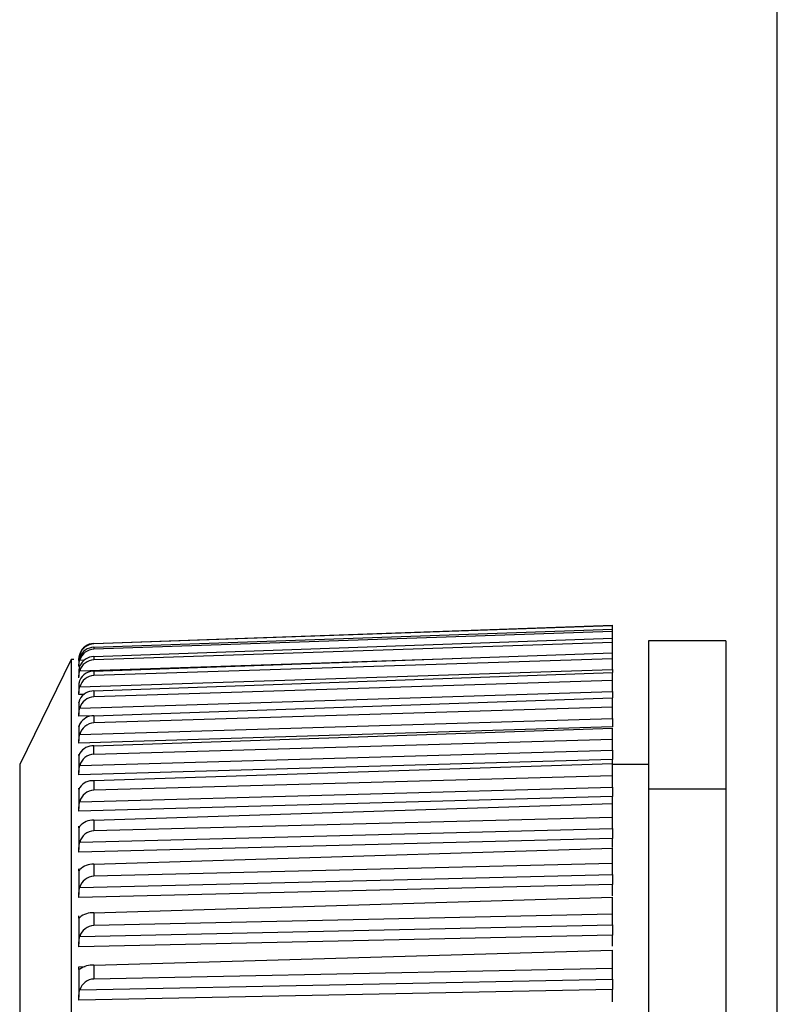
# Model space of a CAD drawing. Header units: millimetres. Extents: x -103 to 103, y 0 to 140.
# Tile 7 of 29: x -103 to -89, y 88 to 107. Entities that reach past the tile are written whole.
import ezdxf

# ---------------------------------------------------------------- set-up
doc = ezdxf.new("R2010")
doc.units = ezdxf.units.MM

msp = doc.modelspace()

# ---------------------------------------------------------------- linework, layer by layer
at = {"color": 7, "linetype": 'Continuous', "lineweight": 25}
for p, q in [((-101.96, 95.348), (-91.9, 95.701)), ((-91.9, 95.689), (-101.96, 95.339)), ((-101.96, 95.273), (-91.9, 95.628)), ((-91.9, 95.581), (-101.96, 95.237)), ((-91.9, 94.84), (-91.9, 95.701)), ((-101.96, 95.094), (-91.9, 95.45)), ((-89.7, 95.401), (-91.2, 95.401)), ((-91.2, 95.401), (-91.2, 2.887)), ((-89.7, 95.401), (-89.7, 52.539)), ((-91.9, 95.369), (-101.96, 95.032)), ((-101.96, 95.348), (-101.96, 95.339)), ((-101.96, 95.273), (-101.96, 95.237)), ((-102.401, 95.034), (-103.4, 92.999)), ((-102.35, 95.036), (-102.401, 95.034)), ((-102.401, 95.034), (-102.401, 52.768)), ((-102.25, 95.053), (-102.25, 95.034)), ((-101.96, 94.811), (-91.9, 95.167)), ((-101.96, 95.094), (-101.96, 95.032)), ((-91.9, 95.052), (-101.96, 94.724)), ((-102.25, 94.993), (-102.25, 94.92)), ((-102.25, 94.83), (-102.25, 94.704)), ((-102.234, 94.505), (-91.9, 94.84)), ((-101.96, 94.811), (-101.96, 94.724)), ((-101.96, 94.427), (-91.9, 94.781)), ((-91.9, 94.631), (-101.96, 94.314)), ((-91.9, 94.416), (-91.9, 94.781)), ((-102.25, 94.565), (-102.25, 94.387)), ((-102.234, 94.092), (-91.9, 94.416)), ((-101.96, 94.427), (-101.96, 94.314)), ((-101.96, 93.943), (-91.9, 94.292)), ((-91.9, 93.893), (-91.9, 94.292)), ((-102.25, 94.204), (-102.25, 94.207)), ((-102.25, 94.2), (-102.25, 93.969)), ((-91.9, 94.11), (-101.96, 93.805)), ((-102.234, 93.582), (-91.9, 93.893)), ((-101.96, 93.943), (-101.96, 93.805)), ((-102.25, 93.735), (-102.25, 93.454)), ((-91.9, 93.726), (-102.25, 93.414)), ((-101.96, 93.361), (-91.9, 93.705)), ((-91.9, 93.273), (-91.9, 93.705)), ((-101.96, 93.199), (-91.9, 93.49)), ((-101.96, 93.199), (-101.96, 93.361)), ((-102.25, 93.174), (-102.25, 92.844)), ((-91.9, 93.097), (-102.25, 92.799)), ((-102.234, 92.975), (-91.9, 93.273)), ((-91.9, 92.558), (-91.9, 93.097)), ((-103.4, 92.999), (-103.4, 54.802)), ((-101.96, 92.684), (-91.9, 93.02)), ((-91.2, 92.999), (-91.9, 92.999)), ((-91.9, 92.775), (-101.96, 92.499)), ((-102.234, 92.276), (-91.9, 92.558)), ((-101.96, 92.684), (-101.96, 92.499)), ((-102.25, 92.519), (-102.25, 92.141)), ((-91.9, 92.375), (-102.25, 92.093)), ((-91.9, 91.752), (-91.9, 92.375)), ((-89.7, 92.52), (-91.2, 92.52)), ((-101.96, 91.916), (-91.9, 92.243)), ((-91.9, 91.968), (-101.96, 91.708)), ((-102.25, 91.774), (-102.25, 91.349)), ((-101.96, 91.916), (-101.96, 91.708)), ((-102.234, 91.487), (-91.9, 91.752)), ((-91.9, 91.563), (-102.25, 91.297)), ((-101.96, 91.06), (-91.9, 91.376)), ((-91.9, 91.383), (-91.9, 91.563)), ((-91.9, 90.859), (-91.9, 91.376)), ((-91.9, 91.073), (-101.96, 90.831)), ((-101.96, 91.06), (-101.96, 90.831)), ((-102.25, 90.941), (-102.25, 90.473)), ((-102.234, 90.612), (-91.9, 90.859)), ((-91.9, 90.665), (-102.25, 90.417)), ((-91.9, 90.445), (-91.9, 90.665)), ((-101.96, 90.12), (-91.9, 90.424)), ((-91.9, 89.884), (-91.9, 90.424)), ((-101.96, 90.12), (-101.96, 89.871)), ((-91.9, 90.094), (-101.96, 89.871)), ((-102.25, 90.025), (-102.25, 89.515)), ((-102.234, 89.656), (-91.9, 89.884)), ((-91.9, 89.685), (-102.25, 89.457)), ((-91.9, 89.473), (-91.9, 89.685)), ((-101.96, 89.101), (-91.9, 89.392)), ((-91.9, 88.831), (-91.9, 89.392)), ((-101.96, 89.101), (-101.96, 88.833)), ((-102.25, 89.031), (-102.25, 88.482)), ((-91.9, 89.036), (-101.96, 88.833)), ((-102.234, 88.624), (-91.9, 88.831)), ((-91.9, 88.628), (-102.25, 88.421)), ((-91.9, 88.393), (-91.9, 88.628))]:
    msp.add_line(p, q, dxfattribs=at)
at = {"color": 8, "linetype": 'Continuous', "lineweight": 25}
for p, q in [((-102.234, 95.133), (-102.207, 95.134)), ((-102.234, 94.817), (-95.004, 95.057)), ((-102.234, 95.026), (-102.143, 95.03)), ((-102.143, 94.359), (-102.25, 94.355)), ((-101.961, 93.942), (-102.25, 93.933)), ((-102.25, 89.071), (-102.127, 89.075))]:
    msp.add_line(p, q, dxfattribs=at)
at = {"color": 7, "linetype": 'Continuous', "lineweight": 25}
for centre, radius, start, end in [((-101.951, 95.048), 0.3, 91.8132, 160.7544), ((-101.949, 95.039), 0.3, 92.178, 161.6084), ((-101.954, 94.974), 0.299, 91.2249, 159.3078), ((-101.947, 94.937), 0.301, 92.6414, 162.6597), ((-101.957, 94.795), 0.299, 90.5801, 157.5949), ((-101.945, 94.731), 0.302, 93.0181, 163.5023), ((-101.961, 94.511), 0.3, 89.8963, 155.5867), ((-101.943, 94.422), 0.302, 93.3014, 164.1507), ((-101.965, 94.125), 0.302, 89.1954, 153.2495), ((-101.942, 94.012), 0.303, 93.4866, 164.6157), ((-101.968, 93.638), 0.305, 88.5045, 150.5456), ((-101.942, 93.503), 0.303, 93.5704, 164.9051), ((-101.972, 93.05), 0.311, 87.8566, 147.433), ((-101.942, 92.897), 0.303, 93.5508, 165.0233), ((-101.976, 92.364), 0.32, 87.2905, 143.8671), ((-101.942, 92.198), 0.302, 93.427, 164.9718), ((-101.979, 91.582), 0.334, 86.8507, 139.8021), ((-101.944, 91.408), 0.301, 93.1994, 164.7489), ((-101.982, 90.705), 0.356, 86.5854, 135.1946), ((-101.945, 90.532), 0.3, 92.8697, 164.3501), ((-101.984, 89.732), 0.389, 86.543, 130.0089), ((-101.948, 89.573), 0.298, 92.4409, 163.7673), ((-101.985, 88.66), 0.442, 86.7657, 124.2246), ((-101.951, 88.537), 0.296, 91.9175, 162.9896)]:
    msp.add_arc(centre, radius, start, end, dxfattribs=at)
for points, knots in [([(-88.7, 102.928), (-88.7, 103.043), (-88.7, 103.274), (-88.7, 103.628), (-88.7, 103.987), (-88.7, 104.353), (-88.7, 104.724), (-88.7, 105.101), (-88.7, 105.483), (-88.7, 106.285), (-88.7, 107.543), (-88.7, 109.327), (-88.7, 111.196), (-88.7, 113.806), (-88.7, 117.176), (-88.7, 120.543), (-88.7, 123.144), (-88.7, 125.005), (-88.7, 126.778), (-88.7, 128.159), (-88.7, 129.204), (-88.7, 129.945), (-88.7, 130.664), (-88.7, 131.122), (-88.7, 131.352)], [0, 0, 0, 0, 0.014746, 0.029472, 0.044186, 0.058893, 0.073601, 0.088316, 0.103045, 0.117794, 0.179675, 0.241571, 0.305633, 0.369712, 0.500003, 0.630295, 0.694357, 0.758435, 0.820315, 0.882212, 0.911683, 0.941102, 0.970523, 1, 1, 1, 1]), ([(-88.7, 69.622), (-88.7, 70.127), (-88.7, 71.137), (-88.7, 72.661), (-88.7, 74.191), (-88.7, 75.729), (-88.7, 77.273), (-88.7, 78.825), (-88.7, 80.383), (-88.7, 81.948), (-88.7, 83.52), (-88.7, 85.1), (-88.7, 86.686), (-88.7, 88.279), (-88.7, 89.878), (-88.7, 91.485), (-88.7, 93.099), (-88.7, 94.72), (-88.7, 96.347), (-88.7, 97.982), (-88.7, 99.623), (-88.7, 101.271), (-88.7, 102.376), (-88.7, 102.928)], [0, 0, 0, 0, 0.04765, 0.095291, 0.142923, 0.190548, 0.238167, 0.28578, 0.333389, 0.380995, 0.428598, 0.476199, 0.523801, 0.571402, 0.619005, 0.666611, 0.71422, 0.761833, 0.809452, 0.857077, 0.904709, 0.95235, 1, 1, 1, 1]), ([(-102.234, 95.147), (-102.237, 95.139), (-102.242, 95.122), (-102.246, 95.099), (-102.249, 95.079), (-102.25, 95.064), (-102.25, 95.056), (-102.25, 95.053)], [0, 0, 0, 0, 0.207195, 0.410628, 0.614013, 0.81735, 1, 1, 1, 1]), ([(-102.25, 95.017), (-102.25, 95.018), (-102.25, 95.019), (-102.25, 95.022), (-102.25, 95.024), (-102.25, 95.027), (-102.25, 95.031), (-102.25, 95.035), (-102.25, 95.04), (-102.25, 95.046), (-102.25, 95.051), (-102.249, 95.057), (-102.249, 95.064), (-102.248, 95.071), (-102.247, 95.078), (-102.246, 95.086), (-102.245, 95.093), (-102.243, 95.101), (-102.241, 95.108), (-102.239, 95.117), (-102.237, 95.125), (-102.234, 95.133)], [0, 0, 0, 0, 0.0000330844, 0.0000330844, 0.0000330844, 0.0000661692, 0.0000661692, 0.0000661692, 0.0000989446, 0.0000989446, 0.0000989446, 0.0001308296, 0.0001308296, 0.0001308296, 0.000161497, 0.000161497, 0.000161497, 0.0001901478, 0.0001901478, 0.0001901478, 0.0002195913, 0.0002195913, 0.0002195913, 0.0002195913]), ([(-102.234, 95.079), (-102.237, 95.071), (-102.242, 95.055), (-102.246, 95.034), (-102.249, 95.016), (-102.25, 95.002), (-102.25, 94.996), (-102.25, 94.993)], [0, 0, 0, 0, 0.207195, 0.410628, 0.614013, 0.81735, 1, 1, 1, 1]), ([(-102.25, 94.899), (-102.25, 94.9), (-102.25, 94.902), (-102.25, 94.905), (-102.25, 94.908), (-102.25, 94.912), (-102.25, 94.917), (-102.25, 94.922), (-102.25, 94.927), (-102.25, 94.933), (-102.25, 94.94), (-102.249, 94.946), (-102.249, 94.954), (-102.248, 94.961), (-102.247, 94.969), (-102.246, 94.977), (-102.245, 94.984), (-102.243, 94.992), (-102.241, 95.001), (-102.239, 95.009), (-102.237, 95.018), (-102.234, 95.026)], [0, 0, 0, 0, 0.0000330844, 0.0000330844, 0.0000330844, 0.0000661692, 0.0000661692, 0.0000661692, 0.0000989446, 0.0000989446, 0.0000989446, 0.0001308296, 0.0001308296, 0.0001308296, 0.000161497, 0.000161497, 0.000161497, 0.0001901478, 0.0001901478, 0.0001901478, 0.0002195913, 0.0002195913, 0.0002195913, 0.0002195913]), ([(-102.234, 94.909), (-102.237, 94.901), (-102.242, 94.886), (-102.246, 94.866), (-102.249, 94.849), (-102.25, 94.837), (-102.25, 94.83), (-102.25, 94.829), (-102.25, 94.829)], [0, 0, 0, 0, 0.197856, 0.39212, 0.586339, 0.78051, 0.97465, 1, 1, 1, 1]), ([(-102.25, 94.678), (-102.25, 94.68), (-102.25, 94.683), (-102.25, 94.686), (-102.25, 94.69), (-102.25, 94.695), (-102.25, 94.7), (-102.25, 94.706), (-102.25, 94.712), (-102.25, 94.719), (-102.25, 94.725), (-102.249, 94.733), (-102.249, 94.741), (-102.248, 94.748), (-102.247, 94.757), (-102.246, 94.765), (-102.245, 94.773), (-102.243, 94.781), (-102.241, 94.79), (-102.239, 94.799), (-102.237, 94.808), (-102.234, 94.817)], [0, 0, 0, 0, 0.0000330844, 0.0000330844, 0.0000330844, 0.0000661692, 0.0000661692, 0.0000661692, 0.0000989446, 0.0000989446, 0.0000989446, 0.0001308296, 0.0001308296, 0.0001308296, 0.000161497, 0.000161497, 0.000161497, 0.0001901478, 0.0001901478, 0.0001901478, 0.0002195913, 0.0002195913, 0.0002195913, 0.0002195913]), ([(-91.9, 94.84), (-91.9, 94.829), (-91.9, 94.809), (-91.9, 94.792), (-91.9, 94.784)], [0, 0, 0, 0, 0.547402, 1, 1, 1, 1]), ([(-102.234, 94.635), (-102.237, 94.628), (-102.242, 94.614), (-102.246, 94.595), (-102.249, 94.581), (-102.25, 94.57), (-102.25, 94.567), (-102.25, 94.565)], [0, 0, 0, 0, 0.207195, 0.410628, 0.614013, 0.81735, 1, 1, 1, 1]), ([(-102.25, 94.355), (-102.25, 94.358), (-102.25, 94.362), (-102.25, 94.366), (-102.25, 94.371), (-102.25, 94.376), (-102.25, 94.382), (-102.25, 94.388), (-102.25, 94.395), (-102.25, 94.403), (-102.25, 94.41), (-102.249, 94.418), (-102.249, 94.426), (-102.248, 94.434), (-102.247, 94.443), (-102.246, 94.452), (-102.245, 94.46), (-102.243, 94.469), (-102.241, 94.477), (-102.239, 94.486), (-102.237, 94.496), (-102.234, 94.505)], [0, 0, 0, 0, 0.0000330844, 0.0000330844, 0.0000330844, 0.0000661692, 0.0000661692, 0.0000661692, 0.0000989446, 0.0000989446, 0.0000989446, 0.0001308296, 0.0001308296, 0.0001308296, 0.000161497, 0.000161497, 0.000161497, 0.0001901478, 0.0001901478, 0.0001901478, 0.0002195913, 0.0002195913, 0.0002195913, 0.0002195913]), ([(-102.234, 94.261), (-102.237, 94.254), (-102.242, 94.241), (-102.246, 94.224), (-102.249, 94.212), (-102.25, 94.203), (-102.25, 94.201), (-102.25, 94.2)], [0, 0, 0, 0, 0.207195, 0.410628, 0.614013, 0.81735, 1, 1, 1, 1]), ([(-91.9, 94.416), (-91.9, 94.406), (-91.9, 94.384), (-91.9, 94.353), (-91.9, 94.325), (-91.9, 94.306), (-91.9, 94.297), (-91.9, 94.295)], [0, 0, 0, 0, 0.233946, 0.467892, 0.701772, 0.935596, 1, 1, 1, 1]), ([(-102.25, 93.933), (-102.25, 93.937), (-102.25, 93.941), (-102.25, 93.947), (-102.25, 93.952), (-102.25, 93.958), (-102.25, 93.964), (-102.25, 93.971), (-102.25, 93.979), (-102.25, 93.987), (-102.25, 93.994), (-102.249, 94.003), (-102.249, 94.012), (-102.248, 94.02), (-102.247, 94.029), (-102.246, 94.038), (-102.245, 94.047), (-102.243, 94.056), (-102.241, 94.065), (-102.239, 94.074), (-102.237, 94.083), (-102.234, 94.092)], [0, 0, 0, 0, 0.0000330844, 0.0000330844, 0.0000330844, 0.0000661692, 0.0000661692, 0.0000661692, 0.0000989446, 0.0000989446, 0.0000989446, 0.0001308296, 0.0001308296, 0.0001308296, 0.000161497, 0.000161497, 0.000161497, 0.0001901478, 0.0001901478, 0.0001901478, 0.0002195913, 0.0002195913, 0.0002195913, 0.0002195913]), ([(-91.9, 93.893), (-91.9, 93.882), (-91.9, 93.871), (-91.9, 93.861), (-91.9, 93.85), (-91.9, 93.839), (-91.9, 93.829), (-91.9, 93.819), (-91.9, 93.809), (-91.9, 93.8), (-91.9, 93.791), (-91.9, 93.782), (-91.9, 93.774), (-91.9, 93.77), (-91.9, 93.766), (-91.9, 93.762), (-91.9, 93.755), (-91.9, 93.748), (-91.9, 93.742), (-91.9, 93.736), (-91.9, 93.731), (-91.9, 93.726)], [0, 0, 0, 0, 0.0000332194, 0.0000332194, 0.0000332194, 0.0000664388, 0.0000664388, 0.0000664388, 0.0000996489, 0.0000996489, 0.0000996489, 0.000132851, 0.000132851, 0.000132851, 0.0001493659, 0.0001493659, 0.0001493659, 0.0001828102, 0.0001828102, 0.0001828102, 0.0002172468, 0.0002172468, 0.0002172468, 0.0002172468]), ([(-102.234, 93.788), (-102.237, 93.781), (-102.239, 93.775), (-102.241, 93.77), (-102.243, 93.764), (-102.245, 93.759), (-102.246, 93.755), (-102.247, 93.751), (-102.248, 93.747), (-102.249, 93.744), (-102.249, 93.741), (-102.25, 93.739), (-102.25, 93.737), (-102.25, 93.736), (-102.25, 93.735), (-102.25, 93.735), (-102.25, 93.735), (-102.25, 93.736), (-102.25, 93.737), (-102.25, 93.739), (-102.25, 93.743), (-102.25, 93.747)], [0, 0, 0, 0, 0.0000302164, 0.0000302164, 0.0000302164, 0.0000598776, 0.0000598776, 0.0000598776, 0.0000895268, 0.0000895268, 0.0000895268, 0.0001191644, 0.0001191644, 0.0001191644, 0.000148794, 0.000148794, 0.000148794, 0.00017842, 0.00017842, 0.00017842, 0.0002196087, 0.0002196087, 0.0002196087, 0.0002196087]), ([(-102.25, 93.414), (-102.25, 93.418), (-102.25, 93.423), (-102.25, 93.429), (-102.25, 93.435), (-102.25, 93.442), (-102.25, 93.449), (-102.25, 93.456), (-102.25, 93.464), (-102.25, 93.473), (-102.25, 93.481), (-102.249, 93.49), (-102.249, 93.499), (-102.248, 93.508), (-102.247, 93.517), (-102.246, 93.527), (-102.245, 93.535), (-102.243, 93.545), (-102.241, 93.554), (-102.239, 93.563), (-102.237, 93.573), (-102.234, 93.582)], [0, 0, 0, 0, 0.0000330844, 0.0000330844, 0.0000330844, 0.0000661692, 0.0000661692, 0.0000661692, 0.0000989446, 0.0000989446, 0.0000989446, 0.0001308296, 0.0001308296, 0.0001308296, 0.000161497, 0.000161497, 0.000161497, 0.0001901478, 0.0001901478, 0.0001901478, 0.0002195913, 0.0002195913, 0.0002195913, 0.0002195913]), ([(-102.234, 93.217), (-102.237, 93.211), (-102.239, 93.206), (-102.241, 93.201), (-102.243, 93.196), (-102.245, 93.192), (-102.246, 93.188), (-102.247, 93.184), (-102.248, 93.181), (-102.249, 93.179), (-102.249, 93.177), (-102.25, 93.175), (-102.25, 93.174), (-102.25, 93.174), (-102.25, 93.174), (-102.25, 93.174), (-102.25, 93.175), (-102.25, 93.176), (-102.25, 93.178), (-102.25, 93.181), (-102.25, 93.186), (-102.25, 93.191)], [0, 0, 0, 0, 0.0000302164, 0.0000302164, 0.0000302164, 0.0000598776, 0.0000598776, 0.0000598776, 0.0000895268, 0.0000895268, 0.0000895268, 0.0001191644, 0.0001191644, 0.0001191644, 0.000148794, 0.000148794, 0.000148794, 0.00017842, 0.00017842, 0.00017842, 0.0002196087, 0.0002196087, 0.0002196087, 0.0002196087]), ([(-102.25, 92.799), (-102.25, 92.804), (-102.25, 92.81), (-102.25, 92.817), (-102.25, 92.823), (-102.25, 92.83), (-102.25, 92.838), (-102.25, 92.846), (-102.25, 92.854), (-102.25, 92.863), (-102.25, 92.872), (-102.249, 92.881), (-102.249, 92.891), (-102.248, 92.9), (-102.247, 92.91), (-102.246, 92.919), (-102.245, 92.928), (-102.243, 92.938), (-102.241, 92.947), (-102.239, 92.956), (-102.237, 92.966), (-102.234, 92.975)], [0, 0, 0, 0, 0.0000330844, 0.0000330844, 0.0000330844, 0.0000661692, 0.0000661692, 0.0000661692, 0.0000989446, 0.0000989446, 0.0000989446, 0.0001308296, 0.0001308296, 0.0001308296, 0.000161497, 0.000161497, 0.000161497, 0.0001901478, 0.0001901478, 0.0001901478, 0.0002195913, 0.0002195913, 0.0002195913, 0.0002195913]), ([(-102.234, 92.553), (-102.237, 92.548), (-102.239, 92.543), (-102.241, 92.538), (-102.243, 92.534), (-102.245, 92.53), (-102.246, 92.527), (-102.247, 92.524), (-102.248, 92.522), (-102.249, 92.52), (-102.249, 92.519), (-102.25, 92.518), (-102.25, 92.518), (-102.25, 92.518), (-102.25, 92.518), (-102.25, 92.52), (-102.25, 92.521), (-102.25, 92.523), (-102.25, 92.526), (-102.25, 92.53), (-102.25, 92.535), (-102.25, 92.541)], [0, 0, 0, 0, 0.0000302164, 0.0000302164, 0.0000302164, 0.0000598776, 0.0000598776, 0.0000598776, 0.0000895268, 0.0000895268, 0.0000895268, 0.0001191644, 0.0001191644, 0.0001191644, 0.000148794, 0.000148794, 0.000148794, 0.00017842, 0.00017842, 0.00017842, 0.0002196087, 0.0002196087, 0.0002196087, 0.0002196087]), ([(-91.9, 92.558), (-91.9, 92.547), (-91.9, 92.536), (-91.9, 92.525), (-91.9, 92.514), (-91.9, 92.503), (-91.9, 92.492), (-91.9, 92.482), (-91.9, 92.471), (-91.9, 92.461), (-91.9, 92.451), (-91.9, 92.441), (-91.9, 92.432), (-91.9, 92.428), (-91.9, 92.423), (-91.9, 92.419), (-91.9, 92.411), (-91.9, 92.403), (-91.9, 92.395), (-91.9, 92.388), (-91.9, 92.381), (-91.9, 92.375)], [0, 0, 0, 0, 0.0000332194, 0.0000332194, 0.0000332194, 0.0000664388, 0.0000664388, 0.0000664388, 0.0000996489, 0.0000996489, 0.0000996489, 0.000132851, 0.000132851, 0.000132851, 0.0001493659, 0.0001493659, 0.0001493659, 0.0001828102, 0.0001828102, 0.0001828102, 0.0002172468, 0.0002172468, 0.0002172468, 0.0002172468]), ([(-102.25, 92.093), (-102.25, 92.111), (-102.251, 92.139), (-102.248, 92.204), (-102.245, 92.241), (-102.234, 92.276)], [0, 0, 0, 0, 0.5, 0.5, 1, 1, 1, 1]), ([(-102.25, 91.77), (-102.25, 91.771), (-102.25, 91.772), (-102.25, 91.774), (-102.25, 91.776), (-102.25, 91.779), (-102.25, 91.782), (-102.25, 91.787), (-102.25, 91.793), (-102.25, 91.801)], [0.0001191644, 0.0001191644, 0.0001191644, 0.0001191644, 0.000148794, 0.000148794, 0.000148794, 0.00017842, 0.00017842, 0.00017842, 0.0002196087, 0.0002196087, 0.0002196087, 0.0002196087]), ([(-102.234, 91.798), (-102.237, 91.793), (-102.242, 91.784), (-102.246, 91.775), (-102.249, 91.77), (-102.249, 91.77), (-102.249, 91.77)], [0, 0, 0, 0, 0.2770949, 0.5491594, 0.8211597, 1, 1, 1, 1]), ([(-91.9, 91.752), (-91.9, 91.741), (-91.9, 91.73), (-91.9, 91.719), (-91.9, 91.708), (-91.9, 91.697), (-91.9, 91.686), (-91.9, 91.675), (-91.9, 91.664), (-91.9, 91.654), (-91.9, 91.644), (-91.9, 91.634), (-91.9, 91.624), (-91.9, 91.62), (-91.9, 91.615), (-91.9, 91.611), (-91.9, 91.602), (-91.9, 91.593), (-91.9, 91.585), (-91.9, 91.577), (-91.9, 91.57), (-91.9, 91.563)], [0, 0, 0, 0, 0.0000332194, 0.0000332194, 0.0000332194, 0.0000664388, 0.0000664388, 0.0000664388, 0.0000996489, 0.0000996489, 0.0000996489, 0.000132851, 0.000132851, 0.000132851, 0.0001493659, 0.0001493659, 0.0001493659, 0.0001828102, 0.0001828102, 0.0001828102, 0.0002172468, 0.0002172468, 0.0002172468, 0.0002172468]), ([(-102.25, 91.297), (-102.25, 91.304), (-102.25, 91.311), (-102.25, 91.318), (-102.25, 91.326), (-102.25, 91.334), (-102.25, 91.343), (-102.25, 91.352), (-102.25, 91.361), (-102.25, 91.371), (-102.25, 91.381), (-102.249, 91.391), (-102.249, 91.401), (-102.248, 91.41), (-102.247, 91.42), (-102.246, 91.43), (-102.245, 91.44), (-102.243, 91.449), (-102.241, 91.459), (-102.239, 91.468), (-102.237, 91.478), (-102.234, 91.487)], [0, 0, 0, 0, 0.0000330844, 0.0000330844, 0.0000330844, 0.0000661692, 0.0000661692, 0.0000661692, 0.0000989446, 0.0000989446, 0.0000989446, 0.0001308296, 0.0001308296, 0.0001308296, 0.000161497, 0.000161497, 0.000161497, 0.0001901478, 0.0001901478, 0.0001901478, 0.0002195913, 0.0002195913, 0.0002195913, 0.0002195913]), ([(-102.25, 90.936), (-102.25, 90.937), (-102.25, 90.939), (-102.25, 90.942), (-102.25, 90.944), (-102.25, 90.948), (-102.25, 90.952), (-102.25, 90.957), (-102.25, 90.964), (-102.25, 90.973)], [0.0001191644, 0.0001191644, 0.0001191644, 0.0001191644, 0.000148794, 0.000148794, 0.000148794, 0.00017842, 0.00017842, 0.00017842, 0.0002196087, 0.0002196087, 0.0002196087, 0.0002196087]), ([(-102.234, 90.955), (-102.237, 90.951), (-102.242, 90.943), (-102.246, 90.936), (-102.249, 90.933), (-102.249, 90.934), (-102.249, 90.935)], [0, 0, 0, 0, 0.297613, 0.589824, 0.881965, 1, 1, 1, 1]), ([(-91.9, 90.859), (-91.9, 90.849), (-91.9, 90.837), (-91.9, 90.826), (-91.9, 90.815), (-91.9, 90.804), (-91.9, 90.793), (-91.9, 90.782), (-91.9, 90.771), (-91.9, 90.761), (-91.9, 90.75), (-91.9, 90.74), (-91.9, 90.73), (-91.9, 90.725), (-91.9, 90.72), (-91.9, 90.716), (-91.9, 90.706), (-91.9, 90.697), (-91.9, 90.689), (-91.9, 90.68), (-91.9, 90.672), (-91.9, 90.665)], [0, 0, 0, 0, 0.0000332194, 0.0000332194, 0.0000332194, 0.0000664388, 0.0000664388, 0.0000664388, 0.0000996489, 0.0000996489, 0.0000996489, 0.000132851, 0.000132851, 0.000132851, 0.0001493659, 0.0001493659, 0.0001493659, 0.0001828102, 0.0001828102, 0.0001828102, 0.0002172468, 0.0002172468, 0.0002172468, 0.0002172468]), ([(-102.25, 90.417), (-102.25, 90.424), (-102.25, 90.432), (-102.25, 90.44), (-102.25, 90.448), (-102.25, 90.457), (-102.25, 90.466), (-102.25, 90.476), (-102.25, 90.485), (-102.25, 90.495), (-102.25, 90.505), (-102.249, 90.515), (-102.249, 90.526), (-102.248, 90.536), (-102.247, 90.546), (-102.246, 90.556), (-102.245, 90.565), (-102.243, 90.575), (-102.241, 90.584), (-102.239, 90.594), (-102.237, 90.603), (-102.234, 90.612)], [0, 0, 0, 0, 0.0000330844, 0.0000330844, 0.0000330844, 0.0000661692, 0.0000661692, 0.0000661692, 0.0000989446, 0.0000989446, 0.0000989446, 0.0001308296, 0.0001308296, 0.0001308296, 0.000161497, 0.000161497, 0.000161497, 0.0001901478, 0.0001901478, 0.0001901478, 0.0002195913, 0.0002195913, 0.0002195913, 0.0002195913]), ([(-102.234, 90.03), (-102.237, 90.026), (-102.239, 90.023), (-102.241, 90.02), (-102.243, 90.018), (-102.245, 90.016), (-102.246, 90.015), (-102.247, 90.014), (-102.248, 90.014), (-102.249, 90.015), (-102.249, 90.015), (-102.25, 90.016), (-102.25, 90.018), (-102.25, 90.02), (-102.25, 90.023), (-102.25, 90.026), (-102.25, 90.029), (-102.25, 90.034), (-102.25, 90.038), (-102.25, 90.045), (-102.25, 90.053), (-102.25, 90.061)], [0, 0, 0, 0, 0.0000302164, 0.0000302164, 0.0000302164, 0.0000598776, 0.0000598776, 0.0000598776, 0.0000895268, 0.0000895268, 0.0000895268, 0.0001191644, 0.0001191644, 0.0001191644, 0.000148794, 0.000148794, 0.000148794, 0.00017842, 0.00017842, 0.00017842, 0.0002196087, 0.0002196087, 0.0002196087, 0.0002196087]), ([(-91.9, 89.884), (-91.9, 89.873), (-91.9, 89.862), (-91.9, 89.851), (-91.9, 89.84), (-91.9, 89.829), (-91.9, 89.818), (-91.9, 89.807), (-91.9, 89.796), (-91.9, 89.785), (-91.9, 89.775), (-91.9, 89.764), (-91.9, 89.754), (-91.9, 89.749), (-91.9, 89.744), (-91.9, 89.739), (-91.9, 89.729), (-91.9, 89.719), (-91.9, 89.711), (-91.9, 89.701), (-91.9, 89.693), (-91.9, 89.685)], [0, 0, 0, 0, 0.0000332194, 0.0000332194, 0.0000332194, 0.0000664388, 0.0000664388, 0.0000664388, 0.0000996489, 0.0000996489, 0.0000996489, 0.000132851, 0.000132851, 0.000132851, 0.0001493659, 0.0001493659, 0.0001493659, 0.0001828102, 0.0001828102, 0.0001828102, 0.0002172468, 0.0002172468, 0.0002172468, 0.0002172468]), ([(-102.25, 89.457), (-102.25, 89.464), (-102.25, 89.473), (-102.25, 89.481), (-102.25, 89.49), (-102.25, 89.499), (-102.25, 89.509), (-102.25, 89.519), (-102.25, 89.529), (-102.25, 89.539), (-102.25, 89.549), (-102.249, 89.559), (-102.249, 89.57), (-102.248, 89.58), (-102.247, 89.59), (-102.246, 89.6), (-102.245, 89.61), (-102.243, 89.619), (-102.241, 89.628), (-102.239, 89.638), (-102.237, 89.647), (-102.234, 89.656)], [0, 0, 0, 0, 0.0000330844, 0.0000330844, 0.0000330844, 0.0000661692, 0.0000661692, 0.0000661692, 0.0000989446, 0.0000989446, 0.0000989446, 0.0001308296, 0.0001308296, 0.0001308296, 0.000161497, 0.000161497, 0.000161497, 0.0001901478, 0.0001901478, 0.0001901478, 0.0002195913, 0.0002195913, 0.0002195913, 0.0002195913]), ([(-102.234, 89.026), (-102.237, 89.023), (-102.239, 89.02), (-102.241, 89.018), (-102.243, 89.017), (-102.245, 89.016), (-102.246, 89.015), (-102.247, 89.015), (-102.248, 89.015), (-102.249, 89.016), (-102.249, 89.018), (-102.25, 89.02), (-102.25, 89.022), (-102.25, 89.025), (-102.25, 89.028), (-102.25, 89.032), (-102.25, 89.036), (-102.25, 89.041), (-102.25, 89.046), (-102.25, 89.053), (-102.25, 89.062), (-102.25, 89.071)], [0, 0, 0, 0, 0.0000302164, 0.0000302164, 0.0000302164, 0.0000598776, 0.0000598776, 0.0000598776, 0.0000895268, 0.0000895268, 0.0000895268, 0.0001191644, 0.0001191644, 0.0001191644, 0.000148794, 0.000148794, 0.000148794, 0.00017842, 0.00017842, 0.00017842, 0.0002196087, 0.0002196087, 0.0002196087, 0.0002196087]), ([(-91.9, 88.831), (-91.9, 88.82), (-91.9, 88.809), (-91.9, 88.799), (-91.9, 88.788), (-91.9, 88.777), (-91.9, 88.765), (-91.9, 88.754), (-91.9, 88.743), (-91.9, 88.732), (-91.9, 88.721), (-91.9, 88.711), (-91.9, 88.7), (-91.9, 88.695), (-91.9, 88.69), (-91.9, 88.685), (-91.9, 88.675), (-91.9, 88.665), (-91.9, 88.655), (-91.9, 88.646), (-91.9, 88.637), (-91.9, 88.628)], [0, 0, 0, 0, 0.0000332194, 0.0000332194, 0.0000332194, 0.0000664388, 0.0000664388, 0.0000664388, 0.0000996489, 0.0000996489, 0.0000996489, 0.000132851, 0.000132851, 0.000132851, 0.0001493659, 0.0001493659, 0.0001493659, 0.0001828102, 0.0001828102, 0.0001828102, 0.0002172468, 0.0002172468, 0.0002172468, 0.0002172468]), ([(-102.25, 88.421), (-102.25, 88.429), (-102.25, 88.437), (-102.25, 88.446), (-102.25, 88.456), (-102.25, 88.465), (-102.25, 88.475), (-102.25, 88.485), (-102.25, 88.496), (-102.25, 88.506), (-102.25, 88.516), (-102.249, 88.527), (-102.249, 88.538), (-102.248, 88.548), (-102.247, 88.558), (-102.246, 88.568), (-102.245, 88.578), (-102.243, 88.587), (-102.241, 88.596), (-102.239, 88.606), (-102.237, 88.615), (-102.234, 88.624)], [0, 0, 0, 0, 0.0000330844, 0.0000330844, 0.0000330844, 0.0000661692, 0.0000661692, 0.0000661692, 0.0000989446, 0.0000989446, 0.0000989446, 0.0001308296, 0.0001308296, 0.0001308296, 0.000161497, 0.000161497, 0.000161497, 0.0001901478, 0.0001901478, 0.0001901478, 0.0002195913, 0.0002195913, 0.0002195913, 0.0002195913])]:
    msp.add_open_spline(points, degree=3, knots=knots, dxfattribs=at)
msp.add_open_spline([(-91.9, 93.273), (-91.9, 93.2), (-91.9, 93.13), (-91.9, 93.097)], degree=3, dxfattribs=at)

doc.saveas('drawing.dxf')
